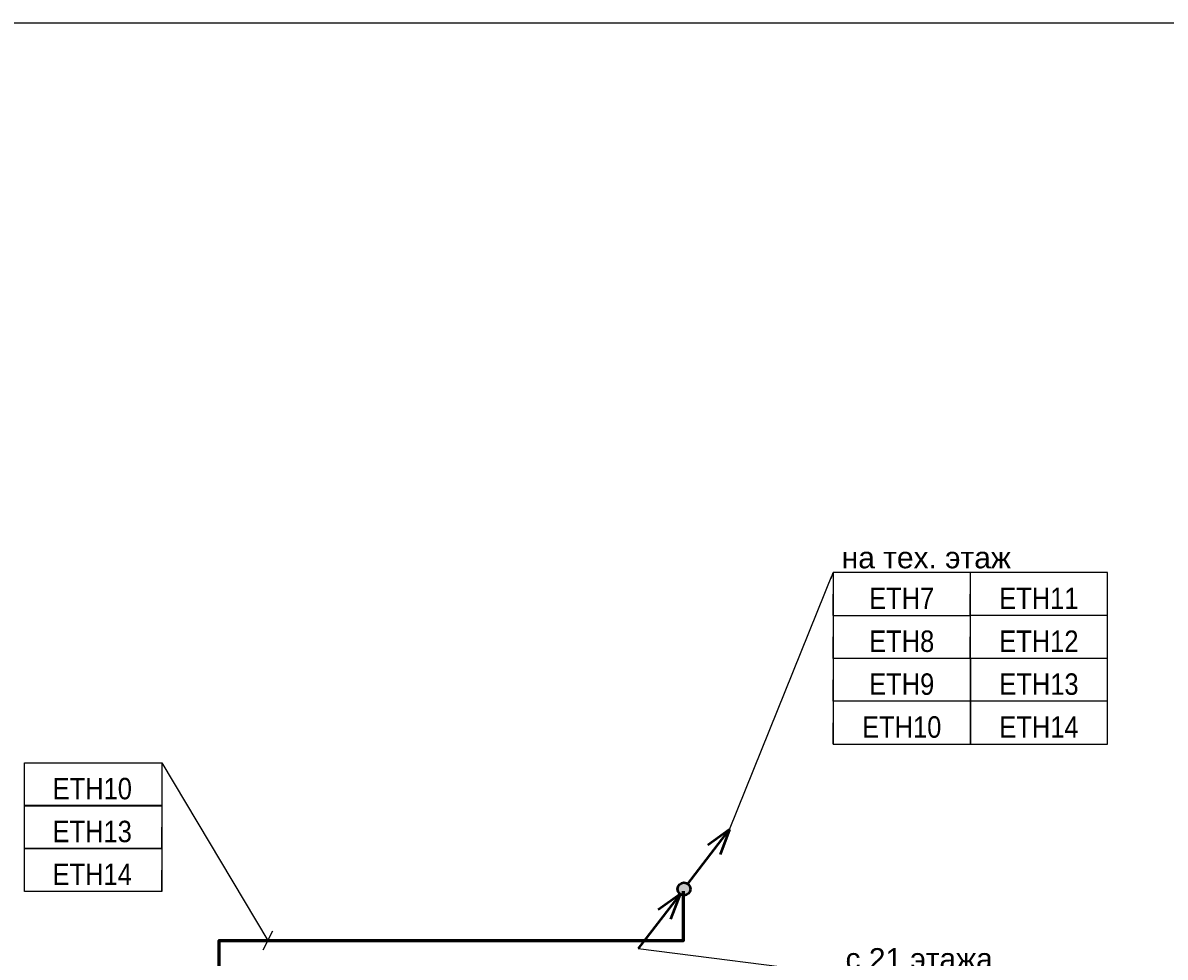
# Model space of a CAD drawing. Header units: millimetres. Extents: x -277772 to 277599, y -59564 to 282085.
# Tile 153 of 192: x -51376 to -38058, y 224789 to 235681. Entities that reach past the tile are written whole.
import ezdxf
from ezdxf import colors
from ezdxf.entities.mleader import LeaderData, LeaderLine
from ezdxf.enums import TextEntityAlignment as Align
from ezdxf.math import Vec2, Vec3

# ---------------------------------------------------------------- set-up
doc = ezdxf.new("R2018")
doc.units = ezdxf.units.MM
doc.set_wipeout_variables(frame=1)
doc.layers.add('UNPLOTTED', color=2, linetype='Continuous', plot=False)
doc.layers.add('КИП_выноска', color=6, linetype='Continuous', lineweight=25)
doc.layers.add('КИП_трасса', color=3, linetype='Continuous', lineweight=60)
doc.styles.add('CP.Text', font='arial.ttf')
doc.styles.add('GOST 2.304', font='arial.ttf', dxfattribs={"width": 0.85})
doc.linetypes.add('в трубе открыто', pattern='A,10,[133,ltypeshp.shx,S=0.75,R=0,X=-5,Y=2.5],-2.5,[130,ltypeshp.shx,S=2.5,R=-45,X=0,Y=0],-2.5', length=15)

# ---------------------------------------------------------------- blocks, each defined once
blk = doc.blocks.new('*U4')
at = {"color": 0}
blk.add_lwpolyline([(0, 410), (0, 0), (-569, 0), (-569, 410)], close=True, dxfattribs=at)
blk = doc.blocks.new('*U76')
at = {"lineweight": 50}
h = blk.add_hatch(color=256, dxfattribs=at)
h.dxf.hatch_style = 1
edge = h.paths.add_edge_path()
edge.add_arc((0, 0), 0.75, 412.5351, 772.5351)
for p, q in [((0.46, 0.6), (5.32, 6.95)), ((5.32, 6.95), (2.78, 5.11)), ((5.32, 6.95), (4.21, 4.02))]:
    blk.add_line(p, q, dxfattribs=at)
blk.add_circle((0, 0), 0.75, dxfattribs=at)
blk = doc.blocks.new('*U77')
at = {"lineweight": 50}
h = blk.add_hatch(color=256, dxfattribs=at)
h.dxf.hatch_style = 1
edge = h.paths.add_edge_path()
edge.add_arc((0, 0), 0.75, 592.5351, 952.5351)
for q in [(-5.32, -6.95), (-3, -2.43), (-1.57, -3.52)]:
    blk.add_line((-0.46, -0.6), q, dxfattribs=at)
blk.add_circle((0, 0), 0.75, dxfattribs=at)
blk = doc.blocks.new('_None')
blk = doc.blocks.new('*U58')
at = {"color": 0, "linetype": 'Continuous', "lineweight": 30, "ltscale": 75, "width": 0.85, "flags": 104}
blk.add_attdef('ПРИМЕЧАНИЕ_1', text='', height=2.5, dxfattribs=at).set_placement((8, 3.61), align=Align.BOTTOM_CENTER)
at = {"color": 0, "lineweight": 30, "width": 0.85, "flags": 104}
blk.add_attdef('ПРИМЕЧАНИЕ_2', text='', height=2.5, dxfattribs=at).set_placement((8, -7.53), align=Align.BOTTOM_CENTER)
at = {"color": 0, "lineweight": 30, "style": 'GOST 2.304', "width": 0.85}
for tag, p in [('ИМЯ_КАБЕЛЯ_2', (8, -7.5)), ('ИМЯ_КАБЕЛЯ_3', (8, -12.5)), ('ИМЯ_КАБЕЛЯ_4', (8, -17.5)), ('ИМЯ_КАБЕЛЯ_5', (8, -22.5)), ('ИМЯ_КАБЕЛЯ_6', (8, -27.5)), ('ИМЯ_КАБЕЛЯ_7', (8, -32.5)), ('ИМЯ_КАБЕЛЯ_8', (8, -37.5)), ('ИМЯ_КАБЕЛЯ_9', (8, -42.5))]:
    blk.add_attdef(tag, text='', height=2.5, dxfattribs=at).set_placement(p, align=Align.BOTTOM_CENTER)
at = {"linetype": 'Continuous'}
blk.add_wipeout([(0, 2.5), (16, 2.5), (16, -2.5), (0, -2.5)], dxfattribs=at)
at = {"color": 0}
blk.add_line((0, -2.5), (0, 0), dxfattribs=at)
at = {"color": 0, "linetype": 'Continuous'}
blk.add_lwpolyline([(0, -2.5), (16, -2.5), (16, 2.5), (0, 2.5)], close=True, dxfattribs=at)
at = {"color": 0, "lineweight": 30, "style": 'GOST 2.304', "width": 0.85}
blk.add_attdef('ИМЯ_КАБЕЛЯ_1', text='', height=2.5, dxfattribs=at).set_placement((8, -2.5), align=Align.BOTTOM_CENTER)
blk = doc.blocks.new('*U143')
at = {"color": 0, "linetype": 'Continuous'}
blk.add_line((0.56, -1.12), (-0.56, 1.12), dxfattribs=at)
at = {"color": 0, "linetype": 'Continuous', "lineweight": 30, "ltscale": 75, "width": 0.85, "flags": 104}
blk.add_attdef('ПРИМЕЧАНИЕ_1', text='', height=2.5, dxfattribs=at).set_placement((20.39, 21.81), align=Align.BOTTOM_CENTER)
at = {"color": 0, "lineweight": 30, "width": 0.85, "flags": 104}
blk.add_attdef('ПРИМЕЧАНИЕ_2', text='', height=2.5, dxfattribs=at).set_placement((20.39, 10.67), align=Align.BOTTOM_CENTER)
at = {"color": 0, "lineweight": 30, "style": 'GOST 2.304', "width": 0.85}
for tag, p in [('ИМЯ_КАБЕЛЯ_2', (20.39, 10.7)), ('ИМЯ_КАБЕЛЯ_3', (20.39, 5.7)), ('ИМЯ_КАБЕЛЯ_4', (20.39, 0.7)), ('ИМЯ_КАБЕЛЯ_5', (20.39, -4.3)), ('ИМЯ_КАБЕЛЯ_6', (20.39, -9.3)), ('ИМЯ_КАБЕЛЯ_7', (20.39, -14.3)), ('ИМЯ_КАБЕЛЯ_8', (20.39, -19.3)), ('ИМЯ_КАБЕЛЯ_9', (20.39, -24.3))]:
    blk.add_attdef(tag, text='', height=2.5, dxfattribs=at).set_placement(p, align=Align.BOTTOM_CENTER)
at = {"linetype": 'Continuous'}
blk.add_wipeout([(12.39, 20.7), (28.39, 20.7), (28.39, 15.7), (12.39, 15.7)], dxfattribs=at)
at = {"color": 0}
blk.add_line((12.39, 20.7), (0, 0), dxfattribs=at)
at = {"color": 0, "linetype": 'Continuous'}
blk.add_lwpolyline([(12.39, 15.7), (28.39, 15.7), (28.39, 20.7), (12.39, 20.7)], close=True, dxfattribs=at)
at = {"color": 0, "lineweight": 30, "style": 'GOST 2.304', "width": 0.85}
blk.add_attdef('ИМЯ_КАБЕЛЯ_1', text='', height=2.5, dxfattribs=at).set_placement((20.39, 15.7), align=Align.BOTTOM_CENTER)

msp = doc.modelspace()

# ---------------------------------------------------------------- linework, layer by layer
at = {"layer": 'КИП_трасса', "linetype": 'в трубе открыто', "ltscale": 100}
msp.add_lwpolyline([(-49088, 221346), (-49088, 224985), (-43672, 224985), (-43672, 225560)], dxfattribs=at)

# ---------------------------------------------------------------- block references
at = {"layer": 'UNPLOTTED', "xscale": 100, "yscale": 100, "zscale": 100}
msp.add_blockref('*U4', (-11109, 194681), dxfattribs=at)
at = {"layer": 'КИП_выноска', "xscale": 100, "yscale": 100, "zscale": 100}
for name in ['*U76', '*U77']:
    msp.add_blockref(name, (-43668, 225583), dxfattribs=at)

# ---------------------------------------------------------------- next in the draw order: block references
at = {"layer": 'КИП_выноска'}
ref = msp.add_blockref('*U58', (-49756, 226304), dxfattribs=dict(at, xscale=-100, yscale=100, zscale=100))
lines = msp.add_mtext('\\W0.8500;', dxfattribs={"layer": '0', "color": 0, "linetype": 'Continuous', "lineweight": 30, "ltscale": 75, "insert": (-50556, 226666), "char_height": 2.5, "attachment_point": 1})
ref.add_attrib('ПРИМЕЧАНИЕ_1', '', (-50556, 226666), dxfattribs={"flags": 104}).embed_mtext(lines)
ref.add_attrib('ИМЯ_КАБЕЛЯ_1', 'ETH13', dxfattribs={"layer": '0', "color": 0, "lineweight": 30, "height": 250, "style": 'GOST 2.304', "width": 0.85}).set_placement((-50567, 226054), align=Align.BOTTOM_CENTER)
lines = msp.add_mtext('\\W0.8500;', dxfattribs={"layer": '0', "color": 0, "lineweight": 30, "insert": (-50556, 225551), "char_height": 2.5, "attachment_point": 1})
ref.add_attrib('ПРИМЕЧАНИЕ_2', '', (-50556, 225551), dxfattribs={"flags": 104}).embed_mtext(lines)

# ---------------------------------------------------------------- next in the draw order: leaders
ml = msp.add_multileader_mtext('Standard', dxfattribs=at)
ml.set_content('на тех. этаж', color=256, style='CP.Text')
ml.set_leader_properties(color=256, linetype='ByLayer', lineweight=-1)
ml.set_arrow_properties(name='NONE')
ml.build(insert=Vec2(0, 0))
ml.multileader.update_dxf_attribs({"has_dogleg": 0, "text_left_attachment_type": 6, "text_right_attachment_type": 6, "dogleg_length": 0.5, "arrow_head_size": 300})
ctx = ml.context
ctx.base_point, ctx.char_height, ctx.arrow_head_size, ctx.landing_gap_size, ctx.plane_origin = Vec3(-41929, 229272), 250, 300, 100, Vec3(-39316, 226661)
ctx.left_attachment, ctx.right_attachment = 6, 6
notes = []
notes.append((ctx, [(0, (1, 1, 0), (-41929, 229272), (1, 0), 0.5, [(0, [(-43136, 226277)], 0, [])])]))
ctx.mtext.insert, ctx.mtext.width, ctx.mtext.defined_height, ctx.mtext.flow_direction = Vec3(-41829, 229572), 2587.41, 300, 5
ctx.mtext.has_bg_fill, ctx.mtext.bg_color, ctx.mtext.bg_scale_factor, ctx.mtext.bg_transparency, ctx.mtext.use_window_bg_color = 1, -1027028792, 1.5, 0, 1
ml = msp.add_multileader_mtext('Standard', dxfattribs=at)
ml.set_content('с 21 этажа', color=256, style='CP.Text')
ml.set_leader_properties(color=256, linetype='ByLayer', lineweight=-1)
ml.set_arrow_properties(name='NONE')
ml.build(insert=Vec2(0, 0))
ml.multileader.update_dxf_attribs({"has_dogleg": 0, "text_left_attachment_type": 6, "text_right_attachment_type": 6, "dogleg_length": 0.5, "arrow_head_size": 300})
ctx = ml.context
ctx.base_point, ctx.char_height, ctx.arrow_head_size, ctx.landing_gap_size, ctx.plane_origin = Vec3(-41884, 224594), 250, 300, 100, Vec3(-41373, 223940)
ctx.left_attachment, ctx.right_attachment = 6, 6
notes.append((ctx, [(0, (1, 1, 0), (-41884, 224594), (1, 0), 0.5, [(0, [(-44200, 224888)], 0, [])])]))
ctx.mtext.insert, ctx.mtext.width, ctx.mtext.defined_height, ctx.mtext.flow_direction = Vec3(-41784, 224894), 1864.4, 276, 5
ctx.mtext.has_bg_fill, ctx.mtext.bg_color, ctx.mtext.bg_scale_factor, ctx.mtext.bg_transparency, ctx.mtext.use_window_bg_color = 1, -1027028792, 1.5, 0, 1
for ctx, leaders in notes:
    for number, flags, end, landing, length, lines in leaders:
        leader = LeaderData()
        leader.index, (leader.has_last_leader_line, leader.has_dogleg_vector, leader.attachment_direction) = number, flags
        leader.last_leader_point, leader.dogleg_vector, leader.dogleg_length = Vec3(end), Vec3(landing), length
        for number, points, colour, breaks in lines:
            line = LeaderLine()
            line.index, line.vertices, line.color, line.breaks = number, Vec3.list(points), colors.encode_raw_color(colour), breaks
            leader.lines.append(line)
        ctx.leaders.append(leader)

# ---------------------------------------------------------------- next in the draw order: block references
ref = msp.add_blockref('*U58', (-41929, 228522), dxfattribs=dict(at, xscale=100, yscale=100, zscale=100))
lines = msp.add_mtext('\\W0.8500;', dxfattribs={"layer": '0', "color": 0, "linetype": 'Continuous', "lineweight": 30, "ltscale": 75, "insert": (-41129, 228883), "char_height": 2.5, "attachment_point": 1})
ref.add_attrib('ПРИМЕЧАНИЕ_1', '', (-41129, 228883), dxfattribs={"flags": 104}).embed_mtext(lines)
ref.add_attrib('ИМЯ_КАБЕЛЯ_1', 'ETH8', dxfattribs={"layer": '0', "color": 0, "lineweight": 30, "height": 250, "style": 'GOST 2.304', "width": 0.85}).set_placement((-41129, 228272), align=Align.BOTTOM_CENTER)
lines = msp.add_mtext('\\W0.8500;', dxfattribs={"layer": '0', "color": 0, "lineweight": 30, "insert": (-41129, 227769), "char_height": 2.5, "attachment_point": 1})
ref.add_attrib('ПРИМЕЧАНИЕ_2', '', (-41129, 227769), dxfattribs={"flags": 104}).embed_mtext(lines)
ref = msp.add_blockref('*U58', (-49756, 225804), dxfattribs=dict(at, xscale=-100, yscale=100, zscale=100))
lines = msp.add_mtext('\\W0.8500;', dxfattribs={"layer": '0', "color": 0, "linetype": 'Continuous', "lineweight": 30, "ltscale": 75, "insert": (-50556, 226166), "char_height": 2.5, "attachment_point": 1})
ref.add_attrib('ПРИМЕЧАНИЕ_1', '', (-50556, 226166), dxfattribs={"flags": 104}).embed_mtext(lines)
ref.add_attrib('ИМЯ_КАБЕЛЯ_1', 'ETH14', dxfattribs={"layer": '0', "color": 0, "lineweight": 30, "height": 250, "style": 'GOST 2.304', "width": 0.85}).set_placement((-50567, 225554), align=Align.BOTTOM_CENTER)
lines = msp.add_mtext('\\W0.8500;', dxfattribs={"layer": '0', "color": 0, "lineweight": 30, "insert": (-50556, 225051), "char_height": 2.5, "attachment_point": 1})
ref.add_attrib('ПРИМЕЧАНИЕ_2', '', (-50556, 225051), dxfattribs={"flags": 104}).embed_mtext(lines)

# ---------------------------------------------------------------- next in the draw order: block references
ref = msp.add_blockref('*U58', (-41929, 228022), dxfattribs=dict(at, xscale=100, yscale=100, zscale=100))
lines = msp.add_mtext('\\W0.8500;', dxfattribs={"layer": '0', "color": 0, "linetype": 'Continuous', "lineweight": 30, "ltscale": 75, "insert": (-41129, 228383), "char_height": 2.5, "attachment_point": 1})
ref.add_attrib('ПРИМЕЧАНИЕ_1', '', (-41129, 228383), dxfattribs={"flags": 104}).embed_mtext(lines)
ref.add_attrib('ИМЯ_КАБЕЛЯ_1', 'ETH9', dxfattribs={"layer": '0', "color": 0, "lineweight": 30, "height": 250, "style": 'GOST 2.304', "width": 0.85}).set_placement((-41129, 227772), align=Align.BOTTOM_CENTER)
lines = msp.add_mtext('\\W0.8500;', dxfattribs={"layer": '0', "color": 0, "lineweight": 30, "insert": (-41129, 227269), "char_height": 2.5, "attachment_point": 1})
ref.add_attrib('ПРИМЕЧАНИЕ_2', '', (-41129, 227269), dxfattribs={"flags": 104}).embed_mtext(lines)
ref = msp.add_blockref('*U143', (-48518, 224985), dxfattribs=dict(at, xscale=-100, yscale=100, zscale=100))
lines = msp.add_mtext('\\W0.8500;', dxfattribs={"layer": '0', "color": 0, "linetype": 'Continuous', "lineweight": 30, "ltscale": 75, "insert": (-50556, 227166), "char_height": 2.5, "attachment_point": 1})
ref.add_attrib('ПРИМЕЧАНИЕ_1', '', (-50556, 227166), dxfattribs={"flags": 104}).embed_mtext(lines)
ref.add_attrib('ИМЯ_КАБЕЛЯ_1', 'ETH10', dxfattribs={"layer": '0', "color": 0, "lineweight": 30, "height": 250, "style": 'GOST 2.304', "width": 0.85}).set_placement((-50566, 226554), align=Align.BOTTOM_CENTER)
lines = msp.add_mtext('\\W0.8500;', dxfattribs={"layer": '0', "color": 0, "lineweight": 30, "insert": (-50556, 226051), "char_height": 2.5, "attachment_point": 1})
ref.add_attrib('ПРИМЕЧАНИЕ_2', '', (-50556, 226051), dxfattribs={"flags": 104}).embed_mtext(lines)

# ---------------------------------------------------------------- next in the draw order: block references
ref = msp.add_blockref('*U58', (-41929, 229022), dxfattribs=dict(at, xscale=100, yscale=100, zscale=100))
lines = msp.add_mtext('\\W0.8500;', dxfattribs={"layer": '0', "color": 0, "linetype": 'Continuous', "lineweight": 30, "ltscale": 75, "insert": (-41129, 229383), "char_height": 2.5, "attachment_point": 1})
ref.add_attrib('ПРИМЕЧАНИЕ_1', '', (-41129, 229383), dxfattribs={"flags": 104}).embed_mtext(lines)
ref.add_attrib('ИМЯ_КАБЕЛЯ_1', 'ETH7', dxfattribs={"layer": '0', "color": 0, "lineweight": 30, "height": 250, "style": 'GOST 2.304', "width": 0.85}).set_placement((-41129, 228772), align=Align.BOTTOM_CENTER)
lines = msp.add_mtext('\\W0.8500;', dxfattribs={"layer": '0', "color": 0, "lineweight": 30, "insert": (-41129, 228269), "char_height": 2.5, "attachment_point": 1})
ref.add_attrib('ПРИМЕЧАНИЕ_2', '', (-41129, 228269), dxfattribs={"flags": 104}).embed_mtext(lines)

# ---------------------------------------------------------------- next in the draw order: block references
ref = msp.add_blockref('*U58', (-40330, 229022), dxfattribs=dict(at, xscale=100, yscale=100, zscale=100))
lines = msp.add_mtext('\\W0.8500;', dxfattribs={"layer": '0', "color": 0, "linetype": 'Continuous', "lineweight": 30, "ltscale": 75, "insert": (-39530, 229383), "char_height": 2.5, "attachment_point": 1})
ref.add_attrib('ПРИМЕЧАНИЕ_1', '', (-39530, 229383), dxfattribs={"flags": 104}).embed_mtext(lines)
ref.add_attrib('ИМЯ_КАБЕЛЯ_1', 'ETH11', dxfattribs={"layer": '0', "color": 0, "lineweight": 30, "height": 250, "style": 'GOST 2.304', "width": 0.85}).set_placement((-39530, 228772), align=Align.BOTTOM_CENTER)
lines = msp.add_mtext('\\W0.8500;', dxfattribs={"layer": '0', "color": 0, "lineweight": 30, "insert": (-39530, 228269), "char_height": 2.5, "attachment_point": 1})
ref.add_attrib('ПРИМЕЧАНИЕ_2', '', (-39530, 228269), dxfattribs={"flags": 104}).embed_mtext(lines)

# ---------------------------------------------------------------- next in the draw order: block references
ref = msp.add_blockref('*U58', (-40330, 228522), dxfattribs=dict(at, xscale=100, yscale=100, zscale=100))
lines = msp.add_mtext('\\W0.8500;', dxfattribs={"layer": '0', "color": 0, "linetype": 'Continuous', "lineweight": 30, "ltscale": 75, "insert": (-39530, 228883), "char_height": 2.5, "attachment_point": 1})
ref.add_attrib('ПРИМЕЧАНИЕ_1', '', (-39530, 228883), dxfattribs={"flags": 104}).embed_mtext(lines)
ref.add_attrib('ИМЯ_КАБЕЛЯ_1', 'ETH12', dxfattribs={"layer": '0', "color": 0, "lineweight": 30, "height": 250, "style": 'GOST 2.304', "width": 0.85}).set_placement((-39530, 228272), align=Align.BOTTOM_CENTER)
lines = msp.add_mtext('\\W0.8500;', dxfattribs={"layer": '0', "color": 0, "lineweight": 30, "insert": (-39530, 227769), "char_height": 2.5, "attachment_point": 1})
ref.add_attrib('ПРИМЕЧАНИЕ_2', '', (-39530, 227769), dxfattribs={"flags": 104}).embed_mtext(lines)

# ---------------------------------------------------------------- next in the draw order: block references
ref = msp.add_blockref('*U58', (-41929, 227522), dxfattribs=dict(at, xscale=100, yscale=100, zscale=100))
lines = msp.add_mtext('\\W0.8500;', dxfattribs={"layer": '0', "color": 0, "linetype": 'Continuous', "lineweight": 30, "ltscale": 75, "insert": (-41129, 227883), "char_height": 2.5, "attachment_point": 1})
ref.add_attrib('ПРИМЕЧАНИЕ_1', '', (-41129, 227883), dxfattribs={"flags": 104}).embed_mtext(lines)
ref.add_attrib('ИМЯ_КАБЕЛЯ_1', 'ETH10', dxfattribs={"layer": '0', "color": 0, "lineweight": 30, "height": 250, "style": 'GOST 2.304', "width": 0.85}).set_placement((-41129, 227272), align=Align.BOTTOM_CENTER)
lines = msp.add_mtext('\\W0.8500;', dxfattribs={"layer": '0', "color": 0, "lineweight": 30, "insert": (-41129, 226769), "char_height": 2.5, "attachment_point": 1})
ref.add_attrib('ПРИМЕЧАНИЕ_2', '', (-41129, 226769), dxfattribs={"flags": 104}).embed_mtext(lines)

# ---------------------------------------------------------------- next in the draw order: block references
ref = msp.add_blockref('*U58', (-40329, 228022), dxfattribs=dict(at, xscale=100, yscale=100, zscale=100))
lines = msp.add_mtext('\\W0.8500;', dxfattribs={"layer": '0', "color": 0, "linetype": 'Continuous', "lineweight": 30, "ltscale": 75, "insert": (-39529, 228383), "char_height": 2.5, "attachment_point": 1})
ref.add_attrib('ПРИМЕЧАНИЕ_1', '', (-39529, 228383), dxfattribs={"flags": 104}).embed_mtext(lines)
ref.add_attrib('ИМЯ_КАБЕЛЯ_1', 'ETH13', dxfattribs={"layer": '0', "color": 0, "lineweight": 30, "height": 250, "style": 'GOST 2.304', "width": 0.85}).set_placement((-39529, 227772), align=Align.BOTTOM_CENTER)
lines = msp.add_mtext('\\W0.8500;', dxfattribs={"layer": '0', "color": 0, "lineweight": 30, "insert": (-39529, 227269), "char_height": 2.5, "attachment_point": 1})
ref.add_attrib('ПРИМЕЧАНИЕ_2', '', (-39529, 227269), dxfattribs={"flags": 104}).embed_mtext(lines)

# ---------------------------------------------------------------- next in the draw order: block references
ref = msp.add_blockref('*U58', (-40329, 227522), dxfattribs=dict(at, xscale=100, yscale=100, zscale=100))
lines = msp.add_mtext('\\W0.8500;', dxfattribs={"layer": '0', "color": 0, "linetype": 'Continuous', "lineweight": 30, "ltscale": 75, "insert": (-39529, 227883), "char_height": 2.5, "attachment_point": 1})
ref.add_attrib('ПРИМЕЧАНИЕ_1', '', (-39529, 227883), dxfattribs={"flags": 104}).embed_mtext(lines)
ref.add_attrib('ИМЯ_КАБЕЛЯ_1', 'ETH14', dxfattribs={"layer": '0', "color": 0, "lineweight": 30, "height": 250, "style": 'GOST 2.304', "width": 0.85}).set_placement((-39529, 227272), align=Align.BOTTOM_CENTER)
lines = msp.add_mtext('\\W0.8500;', dxfattribs={"layer": '0', "color": 0, "lineweight": 30, "insert": (-39529, 226769), "char_height": 2.5, "attachment_point": 1})
ref.add_attrib('ПРИМЕЧАНИЕ_2', '', (-39529, 226769), dxfattribs={"flags": 104}).embed_mtext(lines)

doc.saveas('drawing.dxf')
